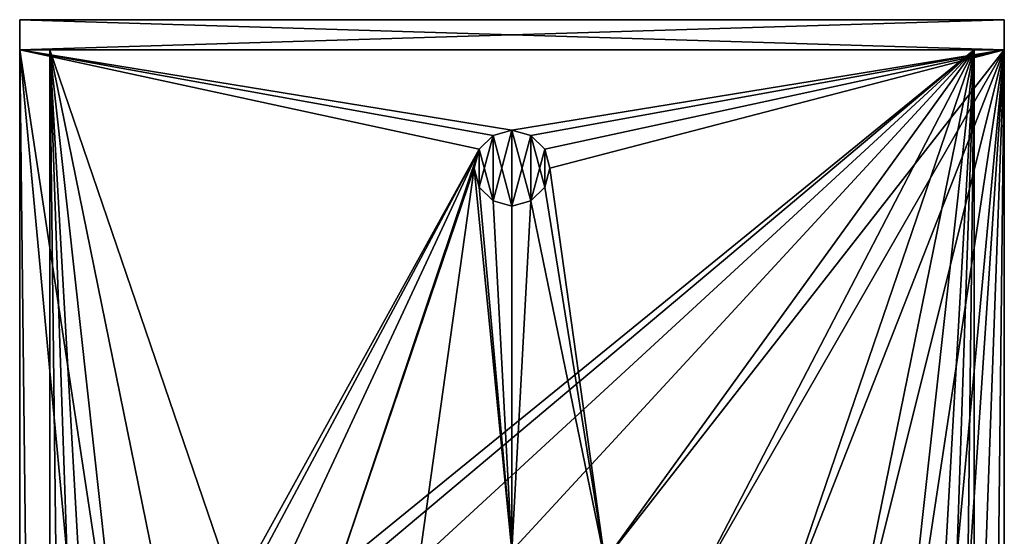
# Model space of a CAD drawing. Header units: millimetres. Extents: x 0.3 to 65.3, y -48.3 to 46.8.
# Tile 256 of 256: x 0.3 to 65.3, y 12.7 to 46.8. Entities that reach past the tile are written whole.
import ezdxf

# ---------------------------------------------------------------- set-up
doc = ezdxf.new("R2010")
doc.units = ezdxf.units.MM
doc.header["$LTSCALE"] = 25.4
doc.layers.get('0').update_dxf_attribs({"true_color": 0xff5454})

# ---------------------------------------------------------------- blocks, each defined once
blk = doc.blocks.new('NICO-9517.STL')
at = {"color": 251, "true_color": 0x555555}
mesh = blk.add_polyface(dxfattribs=at)
corners = [(65.325, 46.762, 1.611), (0.325, 44.762, 1.611), (0.325, 46.762, 1.611), (65.325, 44.762, 1.611)]
mesh.append_faces([[corners[k] for k in face] for face in [(0, 1, 2), (1, 0, 3)]], dxfattribs={"vtx0": -1, "color": 251})
mesh = blk.add_polyface(dxfattribs=at)
corners = [(65.325, 44.762, 151.611), (0.325, 46.762, 151.611), (0.325, 44.762, 151.611), (65.325, 46.762, 151.611)]
mesh.append_faces([[corners[k] for k in face] for face in [(0, 1, 2), (1, 0, 3)]], dxfattribs={"vtx0": -1, "color": 251})
mesh = blk.add_polyface(dxfattribs=at)
corners = [(0.325, 46.762, 151.611), (0.325, 44.762, 1.611), (0.325, 44.762, 151.611), (0.325, 46.762, 1.611)]
mesh.append_faces([[corners[k] for k in face] for face in [(0, 1, 2), (1, 0, 3)]], dxfattribs={"vtx0": -1, "color": 251})
mesh = blk.add_polyface(dxfattribs=at)
corners = [(0.325, 46.762, 151.611), (65.325, 46.762, 1.611), (0.325, 46.762, 1.611), (65.325, 46.762, 151.611)]
mesh.append_faces([[corners[k] for k in face] for face in [(0, 1, 2), (1, 0, 3)]], dxfattribs={"vtx0": -1, "color": 251})
mesh = blk.add_polyface(dxfattribs=at)
corners = [(65.325, 46.762, 1.611), (65.325, 44.762, 151.611), (65.325, 44.762, 1.611), (65.325, 46.762, 151.611)]
mesh.append_faces([[corners[k] for k in face] for face in [(0, 1, 2), (1, 0, 3)]], dxfattribs={"vtx0": -1, "color": 251})
mesh = blk.add_polyface(dxfattribs=at)
corners = [(65.325, 44.762, 151.611), (0.325, 44.762, 1.611), (65.325, 44.762, 1.611), (0.325, 44.762, 151.611)]
mesh.append_faces([[corners[k] for k in face] for face in [(0, 1, 2), (1, 0, 3)]], dxfattribs={"vtx0": -1, "color": 251})
mesh = blk.add_polyface(dxfattribs=at)
corners = [(0.325, 44.762, 1.611), (2.325, 44.762, 3.611), (65.325, 44.762, 1.611), (0.325, 44.762, 151.611), (2.325, 44.762, 149.611), (63.325, 44.762, 149.611), (63.325, 44.762, 3.611), (65.325, 44.762, 151.611)]
mesh.append_faces([[corners[k] for k in face] for face in [(0, 1, 2), (1, 3, 4), (4, 3, 5), (2, 6, 7), (6, 2, 1), (7, 5, 3)]], dxfattribs={"vtx0": -1, "vtx1": -1, "color": 251})
mesh.append_faces([[corners[k] for k in face] for face in [(1, 0, 3), (7, 6, 5)]], dxfattribs={"vtx0": -1, "vtx2": -1, "color": 251})
mesh = blk.add_polyface(dxfattribs=at)
corners = [(0.325, 44.762, 151.611), (0.325, -16.642, 1.611), (0.325, -16.642, 151.611), (0.325, 44.762, 1.611)]
mesh.append_faces([[corners[k] for k in face] for face in [(0, 1, 2), (1, 0, 3)]], dxfattribs={"vtx0": -1, "color": 251})
mesh = blk.add_polyface(dxfattribs=at)
corners = [(0.325, 44.762, 1.611), (30.66, 38.212, 1.611), (0.325, -16.642, 1.611), (31.575, 39.127, 1.611), (32.825, 39.462, 1.611), (65.325, 44.762, 1.611), (7.645, -3.432, 1.611), (5.364, -9.157, 1.611), (1.095, -22.866, 1.611), (4.367, -15.239, 1.611), (3.046, -28.827, 1.611), (11.104, 1.669, 1.611), (15.578, 5.907, 1.611), (20.859, 9.084, 1.611), (30.325, 36.962, 1.611), (26.699, 11.052, 1.611), (34.075, 39.127, 1.611), (34.99, 38.212, 1.611), (35.325, 36.962, 1.611), (38.952, 11.052, 1.611), (44.792, 9.084, 1.611), (50.073, 5.907, 1.611), (54.547, 1.669, 1.611), (58.006, -3.432, 1.611), (60.287, -9.157, 1.611), (61.284, -15.239, 1.611), (62.641, -28.739, 1.611), (64.574, -22.772, 1.611), (65.325, -16.545, 1.611), (4.701, -21.393, 1.611), (6.105, -34.303, 1.611), (6.35, -27.331, 1.611), (10.159, -39.089, 1.611), (9.236, -32.776, 1.611), (13.226, -37.473, 1.611), (15.057, -43.007, 1.611), (18.132, -41.202, 1.611), (20.615, -45.913, 1.611), (23.725, -43.79, 1.611), (26.629, -47.696, 1.611), (29.744, -45.115, 1.611), (32.872, -48.292, 1.611), (35.907, -45.115, 1.611), (39.114, -47.678, 1.611), (41.926, -43.79, 1.611), (45.122, -45.876, 1.611), (47.519, -41.202, 1.611), (50.672, -42.954, 1.611), (52.425, -37.473, 1.611), (55.558, -39.021, 1.611), (56.415, -32.776, 1.611), (59.598, -34.223, 1.611), (59.301, -27.331, 1.611), (60.95, -21.393, 1.611), (32.825, 11.718, 1.611), (30.66, 35.712, 1.611), (31.575, 34.797, 1.611), (32.825, 34.462, 1.611), (34.075, 34.797, 1.611), (34.99, 35.712, 1.611)]
mesh.append_faces([[corners[k] for k in face] for face in [(27, 5, 28)]], dxfattribs={"vtx0": -1, "color": 251})
mesh.append_faces([[corners[k] for k in face] for face in [(0, 1, 2), (1, 0, 3), (3, 0, 4), (2, 7, 8), (8, 9, 10), (6, 1, 11), (11, 1, 12), (12, 1, 13), (13, 14, 15), (4, 5, 16), (16, 5, 17), (17, 5, 18), (19, 5, 20), (20, 5, 21), (21, 5, 22), (22, 5, 23), (23, 5, 24), (24, 5, 25), (26, 5, 27), (10, 29, 30), (29, 10, 9), (30, 31, 32), (32, 34, 35), (35, 36, 37), (37, 38, 39), (39, 40, 41), (41, 42, 43), (43, 44, 45), (45, 46, 47), (47, 48, 49), (49, 50, 51), (51, 53, 26), (54, 58, 19)]], dxfattribs={"vtx0": -1, "vtx1": -1, "color": 251})
mesh.append_faces([[corners[k] for k in face] for face in [(2, 1, 6), (18, 5, 19), (25, 5, 26)]], dxfattribs={"vtx0": -1, "vtx1": -1, "vtx2": -1, "color": 251})
mesh.append_faces([[corners[k] for k in face] for face in [(4, 0, 5), (2, 6, 7), (8, 7, 9), (13, 1, 14), (30, 29, 31), (32, 31, 33), (32, 33, 34), (35, 34, 36), (37, 36, 38), (39, 38, 40), (41, 40, 42), (43, 42, 44), (45, 44, 46), (47, 46, 48), (49, 48, 50), (51, 50, 52), (51, 52, 53), (26, 53, 25), (14, 54, 15), (54, 14, 55), (54, 55, 56), (54, 56, 57), (54, 57, 58), (19, 58, 59), (19, 59, 18)]], dxfattribs={"vtx0": -1, "vtx2": -1, "color": 251})
mesh = blk.add_polyface(dxfattribs=at)
corners = [(32.825, 11.718, 151.611), (30.325, 36.962, 151.611), (26.699, 11.052, 151.611), (30.66, 35.712, 151.611), (31.575, 34.797, 151.611), (32.825, 34.462, 151.611), (34.075, 34.797, 151.611), (38.952, 11.052, 151.611), (34.99, 35.712, 151.611), (35.325, 36.962, 151.611), (3.046, -28.827, 151.611), (4.701, -21.393, 151.611), (4.367, -15.239, 151.611), (6.105, -34.303, 151.611), (6.35, -27.331, 151.611), (10.159, -39.089, 151.611), (9.236, -32.776, 151.611), (13.226, -37.473, 151.611), (15.057, -43.007, 151.611), (18.132, -41.202, 151.611), (20.615, -45.913, 151.611), (23.725, -43.79, 151.611), (26.629, -47.696, 151.611), (29.744, -45.115, 151.611), (32.872, -48.292, 151.611), (35.907, -45.115, 151.611), (39.114, -47.678, 151.611), (41.926, -43.79, 151.611), (45.122, -45.876, 151.611), (47.519, -41.202, 151.611), (50.672, -42.954, 151.611), (52.425, -37.473, 151.611), (55.558, -39.021, 151.611), (56.415, -32.776, 151.611), (59.598, -34.223, 151.611), (59.301, -27.331, 151.611), (60.95, -21.393, 151.611), (62.641, -28.739, 151.611), (61.284, -15.239, 151.611), (1.095, -22.866, 151.611), (0.325, 44.762, 151.611), (0.325, -16.642, 151.611), (5.364, -9.157, 151.611), (7.645, -3.432, 151.611), (30.66, 38.212, 151.611), (31.575, 39.127, 151.611), (32.825, 39.462, 151.611), (65.325, 44.762, 151.611), (11.104, 1.669, 151.611), (15.578, 5.907, 151.611), (20.859, 9.084, 151.611), (34.075, 39.127, 151.611), (34.99, 38.212, 151.611), (44.792, 9.084, 151.611), (50.073, 5.907, 151.611), (54.547, 1.669, 151.611), (58.006, -3.432, 151.611), (60.287, -9.157, 151.611), (64.574, -22.772, 151.611), (65.325, -16.545, 151.611)]
mesh.append_faces([[corners[k] for k in face] for face in [(39, 40, 41), (47, 58, 59)]], dxfattribs={"vtx0": -1, "color": 251})
mesh.append_faces([[corners[k] for k in face] for face in [(0, 1, 2), (1, 0, 3), (3, 0, 4), (4, 0, 5), (5, 0, 6), (6, 7, 8), (8, 7, 9), (11, 13, 14), (14, 15, 16), (16, 15, 17), (17, 18, 19), (19, 20, 21), (21, 22, 23), (23, 24, 25), (25, 26, 27), (27, 28, 29), (29, 30, 31), (31, 32, 33), (33, 34, 35), (35, 34, 36), (36, 37, 38), (40, 46, 47), (42, 39, 12), (44, 50, 1)]], dxfattribs={"vtx0": -1, "vtx1": -1, "color": 251})
mesh.append_faces([[corners[k] for k in face] for face in [(40, 39, 42), (40, 43, 44), (47, 9, 7), (47, 38, 37)]], dxfattribs={"vtx0": -1, "vtx1": -1, "vtx2": -1, "color": 251})
mesh.append_faces([[corners[k] for k in face] for face in [(6, 0, 7), (10, 11, 12), (11, 10, 13), (14, 13, 15), (17, 15, 18), (19, 18, 20), (21, 20, 22), (23, 22, 24), (25, 24, 26), (27, 26, 28), (29, 28, 30), (31, 30, 32), (33, 32, 34), (36, 34, 37), (40, 42, 43), (40, 44, 45), (40, 45, 46), (12, 39, 10), (44, 43, 48), (44, 48, 49), (44, 49, 50), (1, 50, 2), (47, 46, 51), (47, 51, 52), (47, 52, 9), (47, 7, 53), (47, 53, 54), (47, 54, 55), (47, 55, 56), (47, 56, 57), (47, 57, 38), (47, 37, 58)]], dxfattribs={"vtx0": -1, "vtx2": -1, "color": 251})
mesh = blk.add_polyface(dxfattribs=at)
corners = [(2.325, 44.762, 3.611), (2.325, -16.615, 149.611), (2.325, -16.615, 3.611), (2.325, 44.762, 149.611)]
mesh.append_faces([[corners[k] for k in face] for face in [(0, 1, 2), (1, 0, 3)]], dxfattribs={"vtx0": -1, "color": 251})
mesh = blk.add_polyface(dxfattribs=at)
corners = [(3.14, -22.836, 3.611), (4.701, -21.393, 3.611), (4.367, -15.239, 3.611), (5.211, -28.758, 3.611), (6.35, -27.331, 3.611), (8.449, -34.132, 3.611), (9.236, -32.776, 3.611), (12.718, -38.73, 3.611), (13.226, -37.473, 3.611), (17.837, -42.357, 3.611), (18.132, -41.202, 3.611), (23.59, -44.861, 3.611), (23.725, -43.79, 3.611), (29.734, -46.135, 3.611), (29.744, -45.115, 3.611), (36.008, -46.125, 3.611), (35.907, -45.115, 3.611), (41.926, -43.79, 3.611), (42.147, -44.833, 3.611), (47.519, -41.202, 3.611), (47.892, -42.311, 3.611), (52.425, -37.473, 3.611), (53, -38.668, 3.611), (56.415, -32.776, 3.611), (57.255, -34.057, 3.611), (59.301, -27.331, 3.611), (60.477, -28.673, 3.611), (60.95, -21.393, 3.611), (62.529, -22.744, 3.611), (61.284, -15.239, 3.611), (2.325, 44.762, 3.611), (2.325, -16.615, 3.611), (5.364, -9.157, 3.611), (7.645, -3.432, 3.611), (11.104, 1.669, 3.611), (15.578, 5.907, 3.611), (63.325, 44.762, 3.611), (20.859, 9.084, 3.611), (26.699, 11.052, 3.611), (32.825, 11.718, 3.611), (38.952, 11.052, 3.611), (44.792, 9.084, 3.611), (50.073, 5.907, 3.611), (54.547, 1.669, 3.611), (58.006, -3.432, 3.611), (60.287, -9.157, 3.611), (63.325, -16.521, 3.611)]
mesh.append_faces([[corners[k] for k in face] for face in [(0, 30, 31), (36, 28, 46)]], dxfattribs={"vtx0": -1, "color": 251})
mesh.append_faces([[corners[k] for k in face] for face in [(1, 3, 4), (4, 5, 6), (6, 7, 8), (8, 9, 10), (10, 11, 12), (12, 13, 14), (14, 15, 16), (16, 15, 17), (17, 18, 19), (19, 20, 21), (21, 22, 23), (23, 24, 25), (25, 26, 27), (27, 28, 29), (30, 35, 36)]], dxfattribs={"vtx0": -1, "vtx1": -1, "color": 251})
mesh.append_faces([[corners[k] for k in face] for face in [(30, 0, 2), (36, 29, 28)]], dxfattribs={"vtx0": -1, "vtx1": -1, "vtx2": -1, "color": 251})
mesh.append_faces([[corners[k] for k in face] for face in [(0, 1, 2), (1, 0, 3), (4, 3, 5), (6, 5, 7), (8, 7, 9), (10, 9, 11), (12, 11, 13), (14, 13, 15), (17, 15, 18), (19, 18, 20), (21, 20, 22), (23, 22, 24), (25, 24, 26), (27, 26, 28), (30, 2, 32), (30, 32, 33), (30, 33, 34), (30, 34, 35), (36, 35, 37), (36, 37, 38), (36, 38, 39), (36, 39, 40), (36, 40, 41), (36, 41, 42), (36, 42, 43), (36, 43, 44), (36, 44, 45), (36, 45, 29)]], dxfattribs={"vtx0": -1, "vtx2": -1, "color": 251})
mesh = blk.add_polyface(dxfattribs=at)
corners = [(2.325, 44.762, 149.611), (7.645, -3.432, 149.611), (2.325, -16.615, 149.611), (11.104, 1.669, 149.611), (15.578, 5.907, 149.611), (63.325, 44.762, 149.611), (5.364, -9.157, 149.611), (4.367, -15.239, 149.611), (3.14, -22.836, 149.611), (20.859, 9.084, 149.611), (26.699, 11.052, 149.611), (32.825, 11.718, 149.611), (38.952, 11.052, 149.611), (44.792, 9.084, 149.611), (50.073, 5.907, 149.611), (54.547, 1.669, 149.611), (58.006, -3.432, 149.611), (60.287, -9.157, 149.611), (61.284, -15.239, 149.611), (62.529, -22.744, 149.611), (63.325, -16.521, 149.611), (4.701, -21.393, 149.611), (5.211, -28.758, 149.611), (6.35, -27.331, 149.611), (8.449, -34.132, 149.611), (9.236, -32.776, 149.611), (12.718, -38.73, 149.611), (13.226, -37.473, 149.611), (17.837, -42.357, 149.611), (18.132, -41.202, 149.611), (23.59, -44.861, 149.611), (23.725, -43.79, 149.611), (29.734, -46.135, 149.611), (29.744, -45.115, 149.611), (36.008, -46.125, 149.611), (35.907, -45.115, 149.611), (41.926, -43.79, 149.611), (42.147, -44.833, 149.611), (47.519, -41.202, 149.611), (47.892, -42.311, 149.611), (52.425, -37.473, 149.611), (53, -38.668, 149.611), (56.415, -32.776, 149.611), (57.255, -34.057, 149.611), (59.301, -27.331, 149.611), (60.477, -28.673, 149.611), (60.95, -21.393, 149.611)]
mesh.append_faces([[corners[k] for k in face] for face in [(19, 5, 20)]], dxfattribs={"vtx0": -1, "color": 251})
mesh.append_faces([[corners[k] for k in face] for face in [(0, 1, 2), (1, 0, 3), (3, 0, 4), (2, 7, 8), (4, 5, 9), (9, 5, 10), (10, 5, 11), (11, 5, 12), (12, 5, 13), (13, 5, 14), (14, 5, 15), (15, 5, 16), (16, 5, 17), (17, 5, 18), (8, 21, 22), (21, 8, 7), (22, 23, 24), (24, 25, 26), (26, 27, 28), (28, 29, 30), (30, 31, 32), (32, 33, 34), (34, 36, 37), (37, 38, 39), (39, 40, 41), (41, 42, 43), (43, 44, 45), (45, 46, 19)]], dxfattribs={"vtx0": -1, "vtx1": -1, "color": 251})
mesh.append_faces([[corners[k] for k in face] for face in [(18, 5, 19)]], dxfattribs={"vtx0": -1, "vtx1": -1, "vtx2": -1, "color": 251})
mesh.append_faces([[corners[k] for k in face] for face in [(4, 0, 5), (2, 1, 6), (2, 6, 7), (22, 21, 23), (24, 23, 25), (26, 25, 27), (28, 27, 29), (30, 29, 31), (32, 31, 33), (34, 33, 35), (34, 35, 36), (37, 36, 38), (39, 38, 40), (41, 40, 42), (43, 42, 44), (45, 44, 46), (19, 46, 18)]], dxfattribs={"vtx0": -1, "vtx2": -1, "color": 251})
mesh = blk.add_polyface(dxfattribs=at)
corners = [(63.325, 44.762, 149.611), (63.325, -16.521, 3.611), (63.325, -16.521, 149.611), (63.325, 44.762, 3.611)]
mesh.append_faces([[corners[k] for k in face] for face in [(0, 1, 2), (1, 0, 3)]], dxfattribs={"vtx0": -1, "color": 251})
mesh = blk.add_polyface(dxfattribs=at)
corners = [(65.325, 44.762, 1.611), (65.325, -16.545, 151.611), (65.325, -16.545, 1.611), (65.325, 44.762, 151.611)]
mesh.append_faces([[corners[k] for k in face] for face in [(0, 1, 2), (1, 0, 3)]], dxfattribs={"vtx0": -1, "color": 251})
at = {"color": 18, "true_color": 0x080808}
mesh = blk.add_polyface(dxfattribs=at)
corners = [(30.66, 35.712, 151.111), (30.66, 38.212, 151.111), (30.325, 36.962, 151.111), (31.575, 34.797, 151.111), (31.575, 39.127, 151.111), (32.825, 34.462, 151.111), (32.825, 39.462, 151.111), (34.075, 34.797, 151.111), (34.075, 39.127, 151.111), (34.99, 35.712, 151.111), (34.99, 38.212, 151.111), (35.325, 36.962, 151.111)]
mesh.append_faces([[corners[k] for k in face] for face in [(0, 1, 2), (10, 9, 11)]], dxfattribs={"vtx0": -1, "color": 18})
mesh.append_faces([[corners[k] for k in face] for face in [(1, 3, 4), (4, 5, 6), (6, 7, 8), (8, 9, 10)]], dxfattribs={"vtx0": -1, "vtx1": -1, "color": 18})
mesh.append_faces([[corners[k] for k in face] for face in [(1, 0, 3), (4, 3, 5), (6, 5, 7), (8, 7, 9)]], dxfattribs={"vtx0": -1, "vtx2": -1, "color": 18})
mesh = blk.add_polyface(dxfattribs=at)
corners = [(30.66, 38.212, 2.111), (30.66, 35.712, 2.111), (30.325, 36.962, 2.111), (31.575, 39.127, 2.111), (31.575, 34.797, 2.111), (32.825, 39.462, 2.111), (32.825, 34.462, 2.111), (34.075, 39.127, 2.111), (34.075, 34.797, 2.111), (34.99, 38.212, 2.111), (34.99, 35.712, 2.111), (35.325, 36.962, 2.111)]
mesh.append_faces([[corners[k] for k in face] for face in [(0, 1, 2), (10, 9, 11)]], dxfattribs={"vtx0": -1, "color": 18})
mesh.append_faces([[corners[k] for k in face] for face in [(1, 3, 4), (4, 5, 6), (6, 7, 8), (8, 9, 10)]], dxfattribs={"vtx0": -1, "vtx1": -1, "color": 18})
mesh.append_faces([[corners[k] for k in face] for face in [(1, 0, 3), (4, 3, 5), (6, 5, 7), (8, 7, 9)]], dxfattribs={"vtx0": -1, "vtx2": -1, "color": 18})
mesh = blk.add_polyface(dxfattribs=at)
corners = [(31.575, 39.127, 151.611), (30.66, 38.212, 151.111), (31.575, 39.127, 151.111), (30.66, 38.212, 151.611)]
mesh.append_faces([[corners[k] for k in face] for face in [(0, 1, 2), (1, 0, 3)]], dxfattribs={"vtx0": -1, "color": 18})
mesh = blk.add_polyface(dxfattribs=at)
corners = [(31.575, 39.127, 2.111), (30.66, 38.212, 1.611), (31.575, 39.127, 1.611), (30.66, 38.212, 2.111)]
mesh.append_faces([[corners[k] for k in face] for face in [(0, 1, 2), (1, 0, 3)]], dxfattribs={"vtx0": -1, "color": 18})
mesh = blk.add_polyface(dxfattribs=at)
corners = [(32.825, 39.462, 151.611), (31.575, 39.127, 151.111), (32.825, 39.462, 151.111), (31.575, 39.127, 151.611)]
mesh.append_faces([[corners[k] for k in face] for face in [(0, 1, 2), (1, 0, 3)]], dxfattribs={"vtx0": -1, "color": 18})
mesh = blk.add_polyface(dxfattribs=at)
corners = [(32.825, 39.462, 2.111), (31.575, 39.127, 1.611), (32.825, 39.462, 1.611), (31.575, 39.127, 2.111)]
mesh.append_faces([[corners[k] for k in face] for face in [(0, 1, 2), (1, 0, 3)]], dxfattribs={"vtx0": -1, "color": 18})
mesh = blk.add_polyface(dxfattribs=at)
corners = [(34.075, 39.127, 151.611), (32.825, 39.462, 151.111), (34.075, 39.127, 151.111), (32.825, 39.462, 151.611)]
mesh.append_faces([[corners[k] for k in face] for face in [(0, 1, 2), (1, 0, 3)]], dxfattribs={"vtx0": -1, "color": 18})
mesh = blk.add_polyface(dxfattribs=at)
corners = [(34.075, 39.127, 2.111), (32.825, 39.462, 1.611), (34.075, 39.127, 1.611), (32.825, 39.462, 2.111)]
mesh.append_faces([[corners[k] for k in face] for face in [(0, 1, 2), (1, 0, 3)]], dxfattribs={"vtx0": -1, "color": 18})
mesh = blk.add_polyface(dxfattribs=at)
corners = [(34.075, 39.127, 151.611), (34.99, 38.212, 151.111), (34.99, 38.212, 151.611), (34.075, 39.127, 151.111)]
mesh.append_faces([[corners[k] for k in face] for face in [(0, 1, 2), (1, 0, 3)]], dxfattribs={"vtx0": -1, "color": 18})
mesh = blk.add_polyface(dxfattribs=at)
corners = [(34.075, 39.127, 2.111), (34.99, 38.212, 1.611), (34.99, 38.212, 2.111), (34.075, 39.127, 1.611)]
mesh.append_faces([[corners[k] for k in face] for face in [(0, 1, 2), (1, 0, 3)]], dxfattribs={"vtx0": -1, "color": 18})
mesh = blk.add_polyface(dxfattribs=at)
corners = [(30.66, 38.212, 151.111), (30.325, 36.962, 151.611), (30.325, 36.962, 151.111), (30.66, 38.212, 151.611)]
mesh.append_faces([[corners[k] for k in face] for face in [(0, 1, 2), (1, 0, 3)]], dxfattribs={"vtx0": -1, "color": 18})
mesh = blk.add_polyface(dxfattribs=at)
corners = [(30.66, 38.212, 1.611), (30.325, 36.962, 2.111), (30.325, 36.962, 1.611), (30.66, 38.212, 2.111)]
mesh.append_faces([[corners[k] for k in face] for face in [(0, 1, 2), (1, 0, 3)]], dxfattribs={"vtx0": -1, "color": 18})
mesh = blk.add_polyface(dxfattribs=at)
corners = [(34.99, 38.212, 151.611), (35.325, 36.962, 151.111), (35.325, 36.962, 151.611), (34.99, 38.212, 151.111)]
mesh.append_faces([[corners[k] for k in face] for face in [(0, 1, 2), (1, 0, 3)]], dxfattribs={"vtx0": -1, "color": 18})
mesh = blk.add_polyface(dxfattribs=at)
corners = [(34.99, 38.212, 2.111), (35.325, 36.962, 1.611), (35.325, 36.962, 2.111), (34.99, 38.212, 1.611)]
mesh.append_faces([[corners[k] for k in face] for face in [(0, 1, 2), (1, 0, 3)]], dxfattribs={"vtx0": -1, "color": 18})
mesh = blk.add_polyface(dxfattribs=at)
corners = [(30.325, 36.962, 151.111), (30.66, 35.712, 151.611), (30.66, 35.712, 151.111), (30.325, 36.962, 151.611)]
mesh.append_faces([[corners[k] for k in face] for face in [(0, 1, 2), (1, 0, 3)]], dxfattribs={"vtx0": -1, "color": 18})
mesh = blk.add_polyface(dxfattribs=at)
corners = [(30.325, 36.962, 1.611), (30.66, 35.712, 2.111), (30.66, 35.712, 1.611), (30.325, 36.962, 2.111)]
mesh.append_faces([[corners[k] for k in face] for face in [(0, 1, 2), (1, 0, 3)]], dxfattribs={"vtx0": -1, "color": 18})
mesh = blk.add_polyface(dxfattribs=at)
corners = [(35.325, 36.962, 151.611), (34.99, 35.712, 151.111), (34.99, 35.712, 151.611), (35.325, 36.962, 151.111)]
mesh.append_faces([[corners[k] for k in face] for face in [(0, 1, 2), (1, 0, 3)]], dxfattribs={"vtx0": -1, "color": 18})
mesh = blk.add_polyface(dxfattribs=at)
corners = [(35.325, 36.962, 2.111), (34.99, 35.712, 1.611), (34.99, 35.712, 2.111), (35.325, 36.962, 1.611)]
mesh.append_faces([[corners[k] for k in face] for face in [(0, 1, 2), (1, 0, 3)]], dxfattribs={"vtx0": -1, "color": 18})
mesh = blk.add_polyface(dxfattribs=at)
corners = [(30.66, 35.712, 151.611), (31.575, 34.797, 151.111), (30.66, 35.712, 151.111), (31.575, 34.797, 151.611)]
mesh.append_faces([[corners[k] for k in face] for face in [(0, 1, 2), (1, 0, 3)]], dxfattribs={"vtx0": -1, "color": 18})
mesh = blk.add_polyface(dxfattribs=at)
corners = [(30.66, 35.712, 2.111), (31.575, 34.797, 1.611), (30.66, 35.712, 1.611), (31.575, 34.797, 2.111)]
mesh.append_faces([[corners[k] for k in face] for face in [(0, 1, 2), (1, 0, 3)]], dxfattribs={"vtx0": -1, "color": 18})
mesh = blk.add_polyface(dxfattribs=at)
corners = [(34.99, 35.712, 151.611), (34.075, 34.797, 151.111), (34.075, 34.797, 151.611), (34.99, 35.712, 151.111)]
mesh.append_faces([[corners[k] for k in face] for face in [(0, 1, 2), (1, 0, 3)]], dxfattribs={"vtx0": -1, "color": 18})
mesh = blk.add_polyface(dxfattribs=at)
corners = [(34.99, 35.712, 2.111), (34.075, 34.797, 1.611), (34.075, 34.797, 2.111), (34.99, 35.712, 1.611)]
mesh.append_faces([[corners[k] for k in face] for face in [(0, 1, 2), (1, 0, 3)]], dxfattribs={"vtx0": -1, "color": 18})
mesh = blk.add_polyface(dxfattribs=at)
corners = [(31.575, 34.797, 151.611), (32.825, 34.462, 151.111), (31.575, 34.797, 151.111), (32.825, 34.462, 151.611)]
mesh.append_faces([[corners[k] for k in face] for face in [(0, 1, 2), (1, 0, 3)]], dxfattribs={"vtx0": -1, "color": 18})
mesh = blk.add_polyface(dxfattribs=at)
corners = [(31.575, 34.797, 2.111), (32.825, 34.462, 1.611), (31.575, 34.797, 1.611), (32.825, 34.462, 2.111)]
mesh.append_faces([[corners[k] for k in face] for face in [(0, 1, 2), (1, 0, 3)]], dxfattribs={"vtx0": -1, "color": 18})
mesh = blk.add_polyface(dxfattribs=at)
corners = [(32.825, 34.462, 151.611), (34.075, 34.797, 151.111), (32.825, 34.462, 151.111), (34.075, 34.797, 151.611)]
mesh.append_faces([[corners[k] for k in face] for face in [(0, 1, 2), (1, 0, 3)]], dxfattribs={"vtx0": -1, "color": 18})
mesh = blk.add_polyface(dxfattribs=at)
corners = [(32.825, 34.462, 2.111), (34.075, 34.797, 1.611), (32.825, 34.462, 1.611), (34.075, 34.797, 2.111)]
mesh.append_faces([[corners[k] for k in face] for face in [(0, 1, 2), (1, 0, 3)]], dxfattribs={"vtx0": -1, "color": 18})

msp = doc.modelspace()

# ---------------------------------------------------------------- block references
at = {"color": 0}
msp.add_blockref('NICO-9517.STL', (0, 0), dxfattribs=at)

doc.saveas('drawing.dxf')
